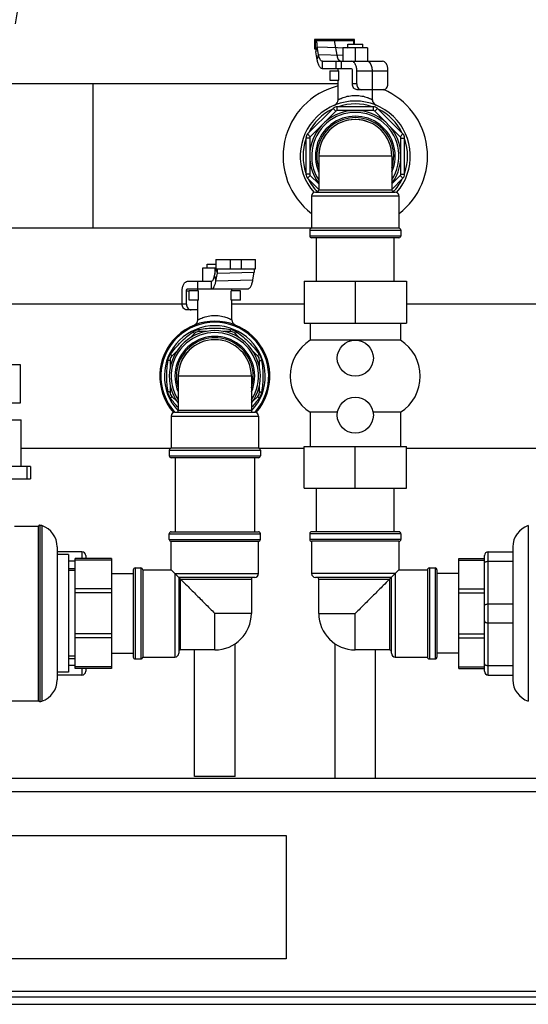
# Model space of a CAD drawing. Header units: millimetres. Extents: x 0 to 4000, y 0 to 3000.
# Tile 112 of 170: x 1571 to 1839, y 1413 to 1932. Entities that reach past the tile are written whole.
import ezdxf

# ---------------------------------------------------------------- set-up
doc = ezdxf.new("R2010")
doc.units = ezdxf.units.MM
doc.header["$LTSCALE"] = 219.99956
doc.layers.get('0').update_dxf_attribs({"linetype": 'CONTINUOUS'})
for name, color, linetype in [('ASSI', 7, 'CONTINUOUS'), ('CURVE', 7, 'CONTINUOUS'), ('SUPERFICI', 7, 'CONTINUOUS')]:
    doc.layers.add(name, color=color, linetype=linetype)

msp = doc.modelspace()

# ---------------------------------------------------------------- linework, layer by layer
at = {"color": 7, "linetype": 'CONTINUOUS'}
for p, q in [((1747.2, 1921.68), (1726.2, 1921.68)), ((1726.2, 1921.68), (1726.2, 1916.68)), ((1726.7, 1921.18), (1746.7, 1921.18)), ((1726.7, 1917.18), (1726.7, 1921.18)), ((1747.2, 1919.18), (1747.2, 1921.68)), ((1726.2, 1916.68), (1726.95, 1916.68)), ((1726.9, 1915.06), (1727.63, 1917.77)), ((1727.64, 1910.96), (1726.9, 1915.06)), ((1728.38, 1913.68), (1727.63, 1917.77)), ((1754.2, 1917.18), (1741.2, 1917.18)), ((1741.2, 1917.18), (1741.2, 1910.18)), ((1743.7, 1919.18), (1751.7, 1919.18)), ((1743.7, 1917.18), (1743.7, 1919.18)), ((1747.7, 1917.18), (1747.7, 1910.18)), ((1751.7, 1917.18), (1751.7, 1919.18)), ((1754.2, 1917.18), (1754.2, 1910.18)), ((1734.2, 1905.18), (1739.06, 1905.18)), ((1734.2, 1905.18), (1734.2, 1900.18)), ((1738.7, 1905.18), (1738.7, 1906.18)), ((1739.06, 1900.18), (1739.06, 1905.18)), ((1746.2, 1898.18), (1746.2, 1905.18)), ((1748.48, 1898.18), (1748.48, 1905.18)), ((1764.92, 1898.18), (1764.92, 1905.18)), ((1734.2, 1900.18), (1739.06, 1900.18)), ((1738.7, 1889.85), (1738.7, 1900.18)), ((1738.7, 1898.23), (1527.2, 1898.23)), ((1762.46, 1895.18), (1748.67, 1895.18)), ((1756.7, 1889.85), (1756.7, 1895.18)), ((1736.05, 1885.3), (1722.58, 1871.83)), ((1757.23, 1886.18), (1738.17, 1886.18)), ((1772.82, 1871.83), (1759.35, 1885.3)), ((1721.7, 1869.71), (1721.7, 1850.65)), ((1773.7, 1850.65), (1773.7, 1869.71)), ((1722.58, 1848.53), (1728.45, 1842.66)), ((1766.95, 1842.66), (1772.82, 1848.53)), ((1726.7, 1841.18), (1768.7, 1841.18)), ((1724.39, 1822.13), (1543.45, 1822.13)), ((1770.7, 1822.18), (1724.7, 1822.18)), ((1770.7, 1817.18), (1724.7, 1817.18)), ((1727.2, 1794.18), (1727.2, 1817.18)), ((1768.2, 1794.18), (1768.2, 1817.18)), ((1674.2, 1801.18), (1667.2, 1801.18)), ((1667.2, 1801.18), (1667.2, 1794.18)), ((1669.7, 1803.18), (1674.2, 1803.18)), ((1669.7, 1801.18), (1669.7, 1803.18)), ((1673.55, 1797.12), (1674.2, 1800.71)), ((1673.7, 1801.18), (1673.7, 1797.96)), ((1674.2, 1805.68), (1695.2, 1805.68)), ((1674.2, 1805.68), (1674.2, 1800.68)), ((1674.2, 1800.68), (1695.2, 1800.68)), ((1675.03, 1798.5), (1674.44, 1800.68)), ((1695.2, 1800.68), (1695.2, 1805.68)), ((1674.28, 1794.4), (1675.03, 1798.5)), ((1693.76, 1794.96), (1694.51, 1799.06)), ((1664.7, 1789.18), (1664.7, 1790.18)), ((1682.7, 1789.18), (1682.7, 1790.18)), ((1720.7, 1794.18), (1774.7, 1794.18)), ((1720.7, 1794.18), (1720.7, 1772.18)), ((1747.7, 1794.18), (1747.7, 1772.18)), ((1774.7, 1794.18), (1774.7, 1772.18)), ((1656.48, 1782.18), (1656.48, 1789.18)), ((1658.76, 1782.18), (1658.76, 1789.18)), ((1665.06, 1789.18), (1660.2, 1789.18)), ((1660.2, 1784.18), (1660.2, 1789.18)), ((1665.06, 1784.18), (1665.06, 1789.18)), ((1687.2, 1789.18), (1682.35, 1789.18)), ((1682.35, 1784.18), (1682.35, 1789.18)), ((1687.2, 1784.18), (1687.2, 1789.18)), ((1656.48, 1782.23), (1529.37, 1782.23)), ((1665.06, 1784.18), (1660.2, 1784.18)), ((1664.7, 1773.85), (1664.7, 1784.18)), ((1687.2, 1784.18), (1682.35, 1784.18)), ((1682.7, 1773.85), (1682.7, 1784.18)), ((1720.7, 1782.23), (1682.7, 1782.23)), ((1886.5, 1782.23), (1774.7, 1782.23)), ((1664.7, 1779.18), (1658.95, 1779.18)), ((1720.7, 1772.18), (1774.7, 1772.18)), ((1723.9, 1772.18), (1723.9, 1763.18)), ((1771.5, 1772.18), (1771.5, 1763.18)), ((1663.09, 1766.8), (1660.48, 1764.19)), ((1668.96, 1767.68), (1665.21, 1767.68)), ((1682.19, 1767.68), (1678.45, 1767.68)), ((1686.92, 1764.19), (1684.31, 1766.8)), ((1771.5, 1763.18), (1723.9, 1763.18)), ((1653.88, 1757.6), (1651.08, 1754.79)), ((1696.32, 1754.79), (1693.52, 1757.59)), ((1571.35, 1750.18), (1545.98, 1750.18)), ((1571.35, 1730.18), (1571.35, 1750.18)), ((1650.2, 1752.67), (1650.2, 1748.82)), ((1697.2, 1748.81), (1697.2, 1752.67)), ((1650.2, 1739.55), (1650.2, 1735.69)), ((1697.2, 1735.69), (1697.2, 1739.54)), ((1651.08, 1733.57), (1653.88, 1730.77)), ((1693.52, 1730.77), (1696.32, 1733.57)), ((1545.98, 1730.18), (1571.35, 1730.18)), ((1652.7, 1725.18), (1694.7, 1725.18)), ((1738.32, 1725.18), (1723.9, 1725.18)), ((1723.9, 1725.18), (1723.9, 1707.18)), ((1771.5, 1725.18), (1757.08, 1725.18)), ((1771.5, 1725.18), (1771.5, 1707.18)), ((1285.75, 1721.18), (1571.69, 1721.18)), ((1571.69, 1696.68), (1571.69, 1721.18)), ((1720.7, 1707.18), (1774.7, 1707.18)), ((1720.7, 1685.18), (1720.7, 1707.18)), ((1747.7, 1685.18), (1747.7, 1707.18)), ((1774.7, 1685.18), (1774.7, 1707.18)), ((1650.39, 1706.13), (1571.69, 1706.13)), ((1696.7, 1706.18), (1650.7, 1706.18)), ((1720.7, 1706.13), (1697.01, 1706.13)), ((1849.71, 1706.13), (1774.7, 1706.13)), ((1696.7, 1701.18), (1650.7, 1701.18)), ((1652.75, 1701.18), (1652.75, 1662.18)), ((1694.66, 1701.18), (1694.66, 1662.18)), ((1576.63, 1696.68), (1244.78, 1696.68)), ((1574.66, 1696.68), (1574.66, 1690.18)), ((1576.63, 1696.68), (1576.63, 1690.18)), ((1244.78, 1690.18), (1576.63, 1690.18)), ((1720.7, 1685.18), (1774.7, 1685.18)), ((1727.2, 1662.18), (1727.2, 1685.18)), ((1768.2, 1662.18), (1768.2, 1685.18)), ((1581.6, 1665.65), (1581.6, 1572.72)), ((1568.15, 1665.18), (1580.65, 1665.18)), ((1580.65, 1665.18), (1580.65, 1573.18)), ((1580.7, 1664.85), (1580.7, 1573.51)), ((1649.7, 1658.18), (1649.7, 1661.18)), ((1650.7, 1662.18), (1696.7, 1662.18)), ((1697.7, 1658.18), (1697.7, 1661.18)), ((1723.7, 1661.18), (1723.7, 1658.18)), ((1770.7, 1662.18), (1724.7, 1662.18)), ((1771.7, 1661.18), (1771.7, 1658.18)), ((1650.7, 1657.18), (1696.7, 1657.18)), ((1650.7, 1642.18), (1650.7, 1657.18)), ((1696.7, 1640.18), (1696.7, 1657.18)), ((1770.7, 1657.18), (1724.7, 1657.18)), ((1724.7, 1657.18), (1724.7, 1640.18)), ((1770.7, 1657.18), (1770.7, 1642.18)), ((1590.7, 1654.18), (1590.7, 1584.18)), ((1603.7, 1651.68), (1590.7, 1651.68)), ((1596.7, 1650.18), (1590.7, 1650.18)), ((1596.7, 1650.18), (1596.7, 1588.18)), ((1817.7, 1651.68), (1830.7, 1651.68)), ((1830.7, 1654.18), (1830.7, 1584.18)), ((1619.2, 1648.18), (1600.2, 1648.18)), ((1600.2, 1590.18), (1600.2, 1648.18)), ((1605.7, 1649.68), (1605.7, 1648.18)), ((1619.2, 1648.18), (1619.2, 1590.18)), ((1802.2, 1648.18), (1815.7, 1648.18)), ((1802.2, 1590.18), (1802.2, 1648.18)), ((1815.7, 1588.68), (1815.7, 1649.68)), ((1596.7, 1642.93), (1600.2, 1642.93)), ((1619.2, 1640.18), (1630.7, 1640.18)), ((1630.7, 1642.18), (1630.7, 1596.18)), ((1631.7, 1643.18), (1634.7, 1643.18)), ((1635.7, 1642.18), (1650.7, 1642.18)), ((1635.7, 1642.18), (1635.7, 1596.18)), ((1654.7, 1638.18), (1650.7, 1642.18)), ((1765.7, 1637.18), (1770.7, 1642.18)), ((1770.7, 1642.18), (1785.7, 1642.18)), ((1785.7, 1642.18), (1785.7, 1596.18)), ((1786.7, 1643.18), (1789.7, 1643.18)), ((1790.7, 1642.18), (1790.7, 1596.18)), ((1802.2, 1640.18), (1790.7, 1640.18)), ((1694.7, 1638.18), (1654.7, 1638.18)), ((1655.7, 1637.18), (1654.7, 1638.18)), ((1654.7, 1638.18), (1654.7, 1598.18)), ((1766.7, 1638.18), (1726.7, 1638.18)), ((1766.7, 1598.18), (1766.7, 1638.18)), ((1619.2, 1598.18), (1630.7, 1598.18)), ((1663.05, 1533.18), (1663.05, 1599.93)), ((1684.35, 1533.18), (1684.35, 1603.2)), ((1737.05, 1532.18), (1737.05, 1603.2)), ((1758.35, 1532.18), (1758.35, 1599.93)), ((1802.2, 1598.18), (1790.7, 1598.18)), ((1596.7, 1595.43), (1600.2, 1595.43)), ((1631.7, 1595.18), (1634.7, 1595.18)), ((1635.7, 1596.18), (1652.7, 1596.18)), ((1768.7, 1596.18), (1785.7, 1596.18)), ((1786.7, 1595.18), (1789.7, 1595.18)), ((1596.7, 1588.18), (1590.7, 1588.18)), ((1619.2, 1590.18), (1600.2, 1590.18)), ((1605.7, 1590.18), (1605.7, 1588.68)), ((1802.2, 1590.18), (1815.7, 1590.18)), ((1603.7, 1586.68), (1590.7, 1586.68)), ((1817.7, 1586.68), (1830.7, 1586.68)), ((1566.54, 1573.18), (1580.65, 1573.18)), ((2306.31, 1532.18), (516.31, 1532.18)), ((1684.35, 1533.18), (1663.05, 1533.18)), ((1506.31, 1502.18), (1711.31, 1502.18)), ((1711.31, 1502.18), (1711.31, 1437.18)), ((1711.31, 1437.18), (1506.31, 1437.18)), ((516.31, 1417.18), (2306.31, 1417.18)), ((516.31, 1413.18), (2306.31, 1413.18))]:
    msp.add_line(p, q, dxfattribs=at)
at = {"color": 9, "linetype": 'CONTINUOUS'}
for p, q in [((1727.63, 1917.77), (1743.71, 1917.31)), ((1609.7, 1822.13), (1609.7, 1898.23)), ((1748.48, 1898.18), (1746.2, 1898.18)), ((1737.47, 1883.89), (1723.99, 1870.41)), ((1737.47, 1883.89), (1736.05, 1885.3)), ((1738.17, 1884.18), (1738.17, 1886.18)), ((1757.23, 1884.18), (1738.17, 1884.18)), ((1757.23, 1884.18), (1757.23, 1886.18)), ((1757.94, 1883.89), (1759.35, 1885.3)), ((1771.41, 1870.41), (1757.94, 1883.89)), ((1723.7, 1869.71), (1721.7, 1869.71)), ((1723.99, 1870.41), (1722.58, 1871.83)), ((1723.7, 1869.71), (1723.7, 1850.65)), ((1771.41, 1870.41), (1772.82, 1871.83)), ((1771.7, 1869.71), (1773.7, 1869.71)), ((1771.7, 1850.65), (1771.7, 1869.71)), ((1723.7, 1850.65), (1721.7, 1850.65)), ((1723.99, 1849.95), (1722.58, 1848.53)), ((1723.99, 1849.95), (1728.45, 1845.49)), ((1766.95, 1845.49), (1771.41, 1849.95)), ((1771.41, 1849.95), (1772.82, 1848.53)), ((1771.7, 1850.65), (1773.7, 1850.65)), ((1766.95, 1842.18), (1728.45, 1842.18)), ((1724.7, 1839.18), (1770.7, 1839.18)), ((1723.7, 1821.18), (1771.7, 1821.18)), ((1723.7, 1818.18), (1771.7, 1818.18)), ((1681.7, 1805.68), (1681.7, 1800.68)), ((1687.7, 1800.68), (1687.7, 1805.68)), ((1675.03, 1798.5), (1694.51, 1799.06)), ((1658.76, 1782.18), (1656.48, 1782.18)), ((1650.7, 1723.18), (1696.7, 1723.18)), ((1692.95, 1726.18), (1654.45, 1726.18)), ((1649.7, 1705.18), (1697.7, 1705.18)), ((1649.7, 1702.18), (1697.7, 1702.18)), ((1582.58, 1665.43), (1582.58, 1572.93)), ((1649.7, 1661.18), (1697.7, 1661.18)), ((1771.7, 1661.18), (1723.7, 1661.18)), ((1838.82, 1665.43), (1838.82, 1572.93)), ((1649.7, 1658.18), (1697.7, 1658.18)), ((1771.7, 1658.18), (1723.7, 1658.18)), ((1603.7, 1651.68), (1603.7, 1648.18)), ((1817.7, 1586.68), (1817.7, 1651.68)), ((1600.2, 1646.68), (1596.7, 1646.68)), ((1619.2, 1647.3), (1600.2, 1647.3)), ((1802.2, 1647.3), (1815.7, 1647.3)), ((1817.7, 1646.68), (1830.7, 1646.68)), ((1631.7, 1643.18), (1631.7, 1595.18)), ((1634.7, 1643.18), (1634.7, 1595.18)), ((1652.7, 1640.18), (1696.7, 1640.18)), ((1652.7, 1640.18), (1652.7, 1596.18)), ((1768.7, 1640.18), (1724.7, 1640.18)), ((1768.7, 1640.18), (1768.7, 1596.18)), ((1786.7, 1643.18), (1786.7, 1595.18)), ((1789.7, 1643.18), (1789.7, 1595.18)), ((1655.7, 1637.18), (1692.95, 1637.18)), ((1655.7, 1599.93), (1655.7, 1637.18)), ((1728.45, 1637.18), (1765.7, 1637.18)), ((1765.7, 1637.18), (1765.7, 1599.93)), ((1619.2, 1632.07), (1600.2, 1632.07)), ((1619.2, 1629.95), (1600.2, 1629.95)), ((1802.2, 1632.07), (1815.7, 1632.07)), ((1802.2, 1629.95), (1815.7, 1629.95)), ((1817.7, 1624.18), (1830.7, 1624.18)), ((1817.7, 1614.18), (1830.7, 1614.18)), ((1619.2, 1608.41), (1600.2, 1608.41)), ((1619.2, 1606.29), (1600.2, 1606.29)), ((1802.2, 1608.41), (1815.7, 1608.41)), ((1802.2, 1606.29), (1815.7, 1606.29)), ((1600.2, 1591.68), (1596.7, 1591.68)), ((1619.2, 1591.06), (1600.2, 1591.06)), ((1603.7, 1590.18), (1603.7, 1586.68)), ((1802.2, 1591.06), (1815.7, 1591.06)), ((1817.7, 1591.68), (1830.7, 1591.68)), ((2306.31, 1525.18), (516.31, 1525.18)), ((1417.53, 1420.18), (2230.08, 1420.18))]:
    msp.add_line(p, q, dxfattribs=at)
at = {"color": 2, "linetype": 'CONTINUOUS'}
for p, q in [((1600.2, 1641.78), (1596.7, 1641.78)), ((1600.2, 1596.58), (1596.7, 1596.58))]:
    msp.add_line(p, q, dxfattribs=at)
at = {"color": 7, "linetype": 'CONTINUOUS'}
for centre in [(1747.7, 1753.68), (1747.7, 1723.68)]:
    msp.add_circle(centre, 9.5, dxfattribs=at)
for centre, radius, start, end in [((1747.7, 1860.18), 38.05, 103.6866, 232.7381), ((1747.7, 1860.18), 38.05, 307.2619, 67.1406), ((1747.7, 1860.18), 29, 318.5726, 221.4274), ((1735.7, 1889.85), 3, 292.025, 360), ((1759.7, 1889.85), 3, 180, 247.975), ((1747.7, 1860.18), 24, 323.5173, 216.4849), ((1738.17, 1883.18), 3, 90, 135), ((1757.23, 1883.18), 3, 45, 90), ((1747.7, 1860.18), 23, 326.979, 213.0211), ((1747.7, 1860.18), 19.25, 68.5821, 179.998), ((1724.7, 1869.71), 3, 135, 180), ((1770.7, 1869.71), 3, 0, 45), ((1724.7, 1850.65), 3, 180, 225), ((1770.7, 1850.65), 3, 315, 360), ((1727.45, 1842.18), 1, 270, 360), ((1767.95, 1842.18), 1, 180, 270), ((1726.7, 1839.18), 2, 90, 180), ((1768.7, 1839.18), 2, 0, 90), ((1724.7, 1821.18), 1, 90, 180), ((1770.7, 1821.18), 1, 0, 90), ((1724.7, 1818.18), 1, 180, 270), ((1770.7, 1818.18), 1, 270, 360), ((1661.44, 1799.25), 13.45, 5.2998, 6.1366), ((1673.7, 1744.18), 29, 318.5726, 221.4274), ((1661.7, 1773.85), 3, 292.025, 360), ((1685.7, 1773.85), 3, 180, 247.975), ((1673.7, 1744.18), 24, 323.5173, 216.4849), ((1673.7, 1744.18), 23, 326.979, 213.0211), ((1665.21, 1764.68), 3, 90, 135), ((1682.19, 1764.68), 3, 45, 90), ((1673.7, 1744.18), 19.25, 90.0001, 179.2506), ((1673.7, 1744.18), 19.25, 78.0996, 81.0749), ((1735.95, 1744.18), 22.5, 122.3784, 237.6216), ((1759.45, 1744.18), 22.5, 302.3784, 57.6216), ((1653.2, 1752.67), 3, 135, 180), ((1694.2, 1752.67), 3, 0, 45), ((1673.7, 1744.18), 19.25, 0.002, 0.7495), ((1653.2, 1735.69), 3, 180, 225), ((1694.2, 1735.69), 3, 315, 360), ((1652.7, 1723.18), 2, 90, 180), ((1653.45, 1726.18), 1, 270, 360), ((1693.95, 1726.18), 1, 180, 270), ((1694.7, 1723.18), 2, 0, 90), ((1650.7, 1705.18), 1, 90, 180), ((1650.7, 1702.18), 1, 180, 270), ((1696.7, 1705.18), 1, 0, 90), ((1696.7, 1702.18), 1, 270, 360), ((1581.5, 1664.85), 0.8, 82.9945, 180), ((1581, 1660.68), 5, 71.6337, 83.1994), ((1578.85, 1654.18), 11.85, 0, 71.6753), ((1650.7, 1661.18), 1, 90, 180), ((1696.7, 1661.18), 1, 0, 90), ((1724.7, 1661.18), 1, 90, 180), ((1770.7, 1661.18), 1, 0, 90), ((1842.55, 1654.18), 11.85, 108.3247, 180), ((1650.7, 1658.18), 1, 180, 270), ((1696.7, 1658.18), 1, 270, 360), ((1724.7, 1658.18), 1, 180, 270), ((1770.7, 1658.18), 1, 270, 360), ((1603.7, 1649.68), 2, 0, 90), ((1817.7, 1649.68), 2, 90, 180), ((1631.7, 1642.18), 1, 90, 180), ((1634.7, 1642.18), 1, 0, 90), ((1694.7, 1640.18), 2, 270, 360), ((1726.7, 1640.18), 2, 180, 270), ((1786.7, 1642.18), 1, 90, 180), ((1789.7, 1642.18), 1, 0, 90), ((1693.95, 1637.18), 1, 90, 180), ((1727.45, 1637.18), 1, 0, 90), ((1652.7, 1598.18), 2, 270, 360), ((1655.7, 1598.93), 1, 90, 180), ((1765.7, 1598.93), 1, 0, 90), ((1768.7, 1598.18), 2, 180, 270), ((1631.7, 1596.18), 1, 180, 270), ((1634.7, 1596.18), 1, 270, 360), ((1786.7, 1596.18), 1, 180, 270), ((1789.7, 1596.18), 1, 270, 360), ((1603.7, 1588.68), 2, 270, 360), ((1817.7, 1588.68), 2, 180, 270), ((1578.85, 1584.18), 11.85, 288.3247, 360), ((1842.55, 1584.18), 11.85, 180, 251.6753), ((1581.5, 1573.51), 0.8, 180, 277.0055), ((1581, 1577.68), 5, 276.8006, 288.3663)]:
    msp.add_arc(centre, radius, start, end, dxfattribs=at)
at = {"color": 9, "linetype": 'CONTINUOUS'}
for centre, radius, start, end in [((1747.7, 1860.18), 27.52, 116.0696, 153.9304), ((1738.17, 1883.18), 1, 90, 135), ((1747.7, 1860.18), 27.52, 71.0696, 108.9304), ((1757.23, 1883.18), 1, 45, 90), ((1747.7, 1860.18), 27.52, 26.0696, 63.9304), ((1747.7, 1860.18), 21, 336.8533, 203.1467), ((1747.7, 1860.18), 20.25, 342.1784, 197.8217), ((1747.7, 1860.18), 27.52, 161.0696, 198.9304), ((1724.7, 1869.71), 1, 135, 180), ((1770.7, 1869.71), 1, 0, 45), ((1747.7, 1860.18), 27.52, 341.0696, 18.9304), ((1747.7, 1860.18), 27.52, 206.0696, 223.5619), ((1724.7, 1850.65), 1, 180, 225), ((1747.7, 1860.18), 27.52, 316.4381, 333.9304), ((1770.7, 1850.65), 1, 315, 360), ((1673.7, 1744.18), 28.41, 317.8607, 222.1394), ((1673.7, 1744.18), 26.59, 316.6184, 223.3436), ((1673.7, 1744.18), 21, 336.8533, 203.1467), ((1673.7, 1744.18), 20.25, 342.1784, 197.8217)]:
    msp.add_arc(centre, radius, start, end, dxfattribs=at)
at = {"color": 7, "linetype": 'CONTINUOUS'}
for points, knots in [([(1548.48, 1927.76), (1551.01, 1950.39), (1560.47, 2041.14), (1567.34, 2132.15), (1571.14, 2200.51)], [0, 0, 0, 0, 0.249593, 1, 1, 1, 1]), ([(1593.62, 2112.18), (1591.8, 2095.94), (1584.59, 2035.03), (1575.81, 1974.3), (1568.52, 1929.9)], [0, 0, 0, 0, 0.266403, 1, 1, 1, 1]), ([(1727.63, 1917.77), (1727.64, 1918.34), (1727.62, 1919.27), (1727.39, 1920.39), (1727.1, 1920.99), (1726.81, 1921.18), (1726.7, 1921.18)], [0, 0, 0, 0, 0.461031, 0.749529, 0.913286, 1, 1, 1, 1]), ([(1747.02, 1919.19), (1747, 1919.45), (1746.96, 1919.92), (1746.89, 1920.47), (1746.83, 1920.82), (1746.79, 1921.01), (1746.76, 1921.11), (1746.72, 1921.18), (1746.7, 1921.18)], [0, 0, 0, 0, 0.386118, 0.699832, 0.820503, 0.912365, 0.972333, 1, 1, 1, 1]), ([(1726.7, 1917.18), (1726.75, 1917.18), (1726.9, 1917.03), (1726.93, 1916.84), (1726.95, 1916.7)], [0, 0, 0, 0, 0.243122, 1, 1, 1, 1]), ([(1726.95, 1916.7), (1726.98, 1916.49), (1726.99, 1915.94), (1726.94, 1915.39), (1726.9, 1915.06)], [0, 0, 0, 0, 0.381876, 1, 1, 1, 1]), ([(1748.67, 1895.18), (1748.35, 1895.18), (1747.67, 1895.35), (1746.56, 1896.28), (1746.2, 1897.43), (1746.2, 1898.18)], [0, 0, 0, 0, 0.22888, 0.471875, 1, 1, 1, 1]), ([(1748.48, 1898.18), (1748.48, 1897.43), (1748.84, 1896.28), (1749.95, 1895.35), (1750.62, 1895.18), (1750.95, 1895.18)], [0, 0, 0, 0, 0.528125, 0.77112, 1, 1, 1, 1]), ([(1762.46, 1895.18), (1762.78, 1895.18), (1763.46, 1895.35), (1764.57, 1896.28), (1764.92, 1897.43), (1764.92, 1898.18)], [0, 0, 0, 0, 0.22888, 0.471875, 1, 1, 1, 1]), ([(1694.46, 1800.7), (1694.43, 1800.49), (1694.42, 1799.94), (1694.47, 1799.39), (1694.51, 1799.06)], [0, 0, 0, 0, 0.381876, 1, 1, 1, 1]), ([(1674.84, 1800.49), (1674.85, 1800.34), (1674.91, 1799.67), (1674.96, 1799.01), (1675.03, 1798.5)], [0, 0, 0, 0, 0.231434, 1, 1, 1, 1]), ([(1658.95, 1779.18), (1658.62, 1779.18), (1657.95, 1779.35), (1656.84, 1780.28), (1656.48, 1781.43), (1656.48, 1782.18)], [0, 0, 0, 0, 0.22888, 0.471875, 1, 1, 1, 1]), ([(1658.76, 1782.18), (1658.76, 1781.43), (1659.11, 1780.28), (1660.22, 1779.35), (1660.9, 1779.18), (1661.22, 1779.18)], [0, 0, 0, 0, 0.528125, 0.77112, 1, 1, 1, 1]), ([(1655.7, 1637.18), (1656.81, 1636.06), (1659.42, 1633.47), (1663.68, 1629.2), (1668.57, 1624.32), (1671.96, 1620.91), (1673.7, 1619.18)], [0, 0, 0, 0, 0.185629, 0.433394, 0.710708, 1, 1, 1, 1]), ([(1765.7, 1637.18), (1764.58, 1636.07), (1761.99, 1633.46), (1757.72, 1629.2), (1752.84, 1624.31), (1749.43, 1620.92), (1747.7, 1619.18)], [0, 0, 0, 0, 0.185629, 0.433394, 0.710708, 1, 1, 1, 1])]:
    msp.add_open_spline(points, degree=3, knots=knots, dxfattribs=at)
at = {"color": 9, "linetype": 'CONTINUOUS'}
for points, knots in [([(1738.7, 1889.85), (1738.71, 1889.86), (1738.78, 1889.88), (1738.9, 1889.96), (1739.13, 1890.07), (1739.42, 1890.22), (1739.8, 1890.4), (1740.44, 1890.69), (1741.4, 1891.07), (1742.73, 1891.51), (1744.84, 1892.01), (1746.54, 1892.18), (1747.7, 1892.18)], [0, 0, 0, 0, 0.005404, 0.021502, 0.047821, 0.083748, 0.128508, 0.181317, 0.30806, 0.458487, 0.627676, 1, 1, 1, 1]), ([(1747.7, 1892.18), (1748.3, 1892.18), (1749.46, 1892.12), (1751.14, 1891.87), (1752.67, 1891.51), (1753.82, 1891.13), (1754.63, 1890.82), (1755.15, 1890.6), (1755.6, 1890.4), (1755.98, 1890.21), (1756.27, 1890.08), (1756.52, 1889.94), (1756.59, 1889.92), (1756.71, 1889.83), (1756.7, 1889.85)], [0, 0, 0, 0, 0.189945, 0.372591, 0.541704, 0.692064, 0.758696, 0.818764, 0.87155, 0.916289, 0.9522, 0.978508, 0.994599, 1, 1, 1, 1]), ([(1664.7, 1773.85), (1664.71, 1773.86), (1664.78, 1773.88), (1664.9, 1773.96), (1665.13, 1774.07), (1665.42, 1774.22), (1665.8, 1774.4), (1666.44, 1774.69), (1667.4, 1775.07), (1668.73, 1775.51), (1670.84, 1776.01), (1672.54, 1776.18), (1673.7, 1776.18)], [0, 0, 0, 0, 0.005404, 0.021502, 0.047821, 0.083748, 0.128508, 0.181317, 0.30806, 0.458487, 0.627676, 1, 1, 1, 1]), ([(1673.7, 1776.18), (1674.3, 1776.18), (1675.46, 1776.12), (1677.14, 1775.87), (1678.67, 1775.51), (1679.82, 1775.13), (1680.63, 1774.82), (1681.15, 1774.6), (1681.6, 1774.4), (1681.98, 1774.22), (1682.28, 1774.07), (1682.47, 1773.97), (1682.6, 1773.9), (1682.64, 1773.88), (1682.71, 1773.83), (1682.7, 1773.85)], [0, 0, 0, 0, 0.189945, 0.372591, 0.541704, 0.692064, 0.758696, 0.818764, 0.871549, 0.916289, 0.9522, 0.978508, 0.987864, 0.994599, 1, 1, 1, 1]), ([(1665.48, 1768.87), (1668.2, 1769.29), (1673.7, 1769.75), (1679.21, 1769.29), (1681.92, 1768.87)], [0, 0, 0, 0, 0.499993, 1, 1, 1, 1]), ([(1650.43, 1755.83), (1652.06, 1758.04), (1655.62, 1762.26), (1659.84, 1765.82), (1662.06, 1767.45)], [0, 0, 0, 0, 0.5, 1, 1, 1, 1]), ([(1663.09, 1766.8), (1663.06, 1766.77), (1662.91, 1766.81), (1662.71, 1766.93), (1662.4, 1767.16), (1662.18, 1767.35), (1662.06, 1767.45)], [0, 0, 0, 0, 0.094553, 0.2979, 0.6072, 1, 1, 1, 1]), ([(1665.21, 1767.68), (1665.25, 1767.68), (1665.33, 1767.81), (1665.38, 1768.04), (1665.45, 1768.42), (1665.47, 1768.71), (1665.48, 1768.87)], [0, 0, 0, 0, 0.094554, 0.297901, 0.607201, 1, 1, 1, 1]), ([(1682.19, 1767.68), (1682.15, 1767.68), (1682.08, 1767.81), (1682.02, 1768.04), (1681.96, 1768.42), (1681.93, 1768.71), (1681.92, 1768.87)], [0, 0, 0, 0, 0.094553, 0.297899, 0.6072, 1, 1, 1, 1]), ([(1684.31, 1766.8), (1684.34, 1766.77), (1684.49, 1766.81), (1684.69, 1766.93), (1685, 1767.16), (1685.22, 1767.35), (1685.35, 1767.45)], [0, 0, 0, 0, 0.094555, 0.297902, 0.607203, 1, 1, 1, 1]), ([(1685.35, 1767.45), (1687.56, 1765.82), (1691.78, 1762.26), (1695.35, 1758.04), (1696.97, 1755.83)], [0, 0, 0, 0, 0.500001, 1, 1, 1, 1]), ([(1651.08, 1754.79), (1651.11, 1754.82), (1651.07, 1754.97), (1650.95, 1755.17), (1650.72, 1755.48), (1650.54, 1755.7), (1650.43, 1755.83)], [0, 0, 0, 0, 0.094555, 0.297902, 0.607203, 1, 1, 1, 1]), ([(1696.32, 1754.79), (1696.3, 1754.82), (1696.33, 1754.97), (1696.46, 1755.17), (1696.68, 1755.48), (1696.87, 1755.7), (1696.97, 1755.83)], [0, 0, 0, 0, 0.094553, 0.297899, 0.6072, 1, 1, 1, 1]), ([(1649.01, 1735.96), (1648.6, 1738.68), (1648.14, 1744.18), (1648.6, 1749.68), (1649.01, 1752.4)], [0, 0, 0, 0, 0.500008, 1, 1, 1, 1]), ([(1650.2, 1752.67), (1650.2, 1752.63), (1650.07, 1752.55), (1649.84, 1752.5), (1649.46, 1752.44), (1649.17, 1752.41), (1649.01, 1752.4)], [0, 0, 0, 0, 0.094553, 0.2979, 0.6072, 1, 1, 1, 1]), ([(1697.2, 1752.67), (1697.2, 1752.63), (1697.34, 1752.55), (1697.56, 1752.5), (1697.94, 1752.44), (1698.23, 1752.41), (1698.39, 1752.4)], [0, 0, 0, 0, 0.094554, 0.297901, 0.607202, 1, 1, 1, 1]), ([(1698.39, 1752.4), (1698.81, 1749.68), (1699.27, 1744.18), (1698.81, 1738.68), (1698.39, 1735.96)], [0, 0, 0, 0, 0.499997, 1, 1, 1, 1]), ([(1650.2, 1735.69), (1650.2, 1735.73), (1650.07, 1735.81), (1649.84, 1735.86), (1649.46, 1735.92), (1649.17, 1735.95), (1649.01, 1735.96)], [0, 0, 0, 0, 0.094555, 0.297903, 0.607203, 1, 1, 1, 1]), ([(1651.08, 1733.57), (1651.11, 1733.54), (1651.07, 1733.39), (1650.95, 1733.19), (1650.72, 1732.88), (1650.54, 1732.66), (1650.43, 1732.53)], [0, 0, 0, 0, 0.094553, 0.297899, 0.6072, 1, 1, 1, 1]), ([(1696.32, 1733.57), (1696.3, 1733.54), (1696.33, 1733.39), (1696.46, 1733.19), (1696.68, 1732.88), (1696.87, 1732.66), (1696.97, 1732.53)], [0, 0, 0, 0, 0.094554, 0.297902, 0.607202, 1, 1, 1, 1]), ([(1697.2, 1735.69), (1697.2, 1735.73), (1697.34, 1735.81), (1697.56, 1735.86), (1697.94, 1735.92), (1698.23, 1735.95), (1698.39, 1735.96)], [0, 0, 0, 0, 0.094553, 0.297899, 0.6072, 1, 1, 1, 1]), ([(1815.7, 1645.68), (1815.7, 1645.99), (1816.22, 1646.42), (1816.95, 1646.63), (1817.45, 1646.68), (1817.7, 1646.68)], [0, 0, 0, 0, 0.387198, 0.675646, 1, 1, 1, 1]), ([(1815.7, 1623.18), (1815.7, 1623.49), (1816.22, 1623.92), (1816.95, 1624.13), (1817.45, 1624.18), (1817.7, 1624.18)], [0, 0, 0, 0, 0.387198, 0.675646, 1, 1, 1, 1]), ([(1815.7, 1615.18), (1815.7, 1614.87), (1816.22, 1614.44), (1816.95, 1614.23), (1817.45, 1614.18), (1817.7, 1614.18)], [0, 0, 0, 0, 0.387198, 0.675646, 1, 1, 1, 1]), ([(1815.7, 1592.68), (1815.7, 1592.37), (1816.22, 1591.94), (1816.95, 1591.73), (1817.45, 1591.68), (1817.7, 1591.68)], [0, 0, 0, 0, 0.387198, 0.675646, 1, 1, 1, 1])]:
    msp.add_open_spline(points, degree=3, knots=knots, dxfattribs=at)
for points in [[(1662.06, 1767.45), (1662.56, 1767.82), (1663.11, 1768.13), (1663.68, 1768.37)], [(1663.68, 1768.37), (1664.26, 1768.61), (1664.86, 1768.78), (1665.48, 1768.87)], [(1681.92, 1768.87), (1683.14, 1768.69), (1684.35, 1768.19), (1685.35, 1767.45)], [(1649.01, 1752.4), (1649.1, 1753.02), (1649.28, 1753.62), (1649.51, 1754.2)], [(1649.51, 1754.2), (1649.75, 1754.77), (1650.06, 1755.32), (1650.43, 1755.83)], [(1696.97, 1755.83), (1697.71, 1754.83), (1698.21, 1753.62), (1698.39, 1752.4)], [(1650.43, 1732.53), (1649.7, 1733.53), (1649.2, 1734.74), (1649.01, 1735.96)], [(1698.39, 1735.96), (1698.21, 1734.74), (1697.71, 1733.53), (1696.97, 1732.53)], [(1654.44, 1727.66), (1653.01, 1729.2), (1651.68, 1730.84), (1650.43, 1732.53)], [(1696.97, 1732.53), (1695.73, 1730.84), (1694.39, 1729.2), (1692.96, 1727.66)]]:
    msp.add_open_spline(points, degree=3, dxfattribs=at)
at = {"layer": 'ASSI', "color": 9, "linetype": 'CONTINUOUS'}
for p, q in [((1766.95, 1860.18), (1728.45, 1860.18)), ((1692.95, 1744.18), (1654.45, 1744.18)), ((1692.95, 1619.18), (1673.7, 1619.18)), ((1673.7, 1599.93), (1673.7, 1619.18)), ((1728.45, 1619.18), (1747.7, 1619.18)), ((1747.7, 1599.93), (1747.7, 1619.18))]:
    msp.add_line(p, q, dxfattribs=at)
at = {"layer": 'ASSI', "color": 7, "linetype": 'CONTINUOUS'}
for p, q in [((1728.45, 1860.18), (1728.45, 1842.18)), ((1766.95, 1860.18), (1766.95, 1842.18)), ((1724.7, 1839.18), (1724.7, 1822.18)), ((1770.7, 1839.18), (1770.7, 1822.18)), ((1723.7, 1821.18), (1723.7, 1818.18)), ((1771.7, 1821.18), (1771.7, 1818.18)), ((1654.45, 1744.18), (1654.45, 1726.18)), ((1692.95, 1744.18), (1692.95, 1726.18)), ((1650.7, 1723.18), (1650.7, 1706.18)), ((1696.7, 1723.18), (1696.7, 1706.18)), ((1649.7, 1705.18), (1649.7, 1702.18)), ((1697.7, 1705.18), (1697.7, 1702.18)), ((1692.95, 1637.18), (1692.95, 1619.18)), ((1728.45, 1619.18), (1728.45, 1637.18)), ((1673.7, 1599.93), (1655.7, 1599.93)), ((1765.7, 1599.93), (1747.7, 1599.93))]:
    msp.add_line(p, q, dxfattribs=at)
for centre, start, end in [((1747.7, 1860.18), 0, 180), ((1673.7, 1744.18), 0, 180), ((1673.7, 1619.18), 270, 360), ((1747.7, 1619.18), 180, 270)]:
    msp.add_arc(centre, 19.25, start, end, dxfattribs=at)
at = {"layer": 'CURVE', "color": 40, "linetype": 'CONTINUOUS'}
for p, q in [((1738.12, 1913.4), (1736.7, 1921.18)), ((1756.7, 1895.18), (1756.7, 1905.18))]:
    msp.add_line(p, q, dxfattribs=at)
for points, knots in [([(1739.96, 1910.18), (1739.94, 1910.19), (1739.89, 1910.2), (1739.82, 1910.21), (1739.76, 1910.23), (1739.71, 1910.24), (1739.68, 1910.25), (1739.65, 1910.26), (1739.62, 1910.26), (1739.61, 1910.27), (1739.6, 1910.27), (1739.59, 1910.27), (1739.58, 1910.27), (1739.58, 1910.27), (1739.58, 1910.28), (1739.57, 1910.28), (1739.57, 1910.28), (1739.56, 1910.29), (1739.55, 1910.3), (1739.53, 1910.31), (1739.52, 1910.32), (1739.49, 1910.34), (1739.45, 1910.37), (1739.4, 1910.41), (1739.34, 1910.46), (1739.3, 1910.49), (1739.28, 1910.51), (1739.26, 1910.52), (1739.24, 1910.53), (1739.23, 1910.54), (1739.23, 1910.55), (1739.22, 1910.55), (1739.22, 1910.55), (1739.21, 1910.56), (1739.21, 1910.56), (1739.21, 1910.57), (1739.2, 1910.57), (1739.19, 1910.59), (1739.18, 1910.61), (1739.16, 1910.64), (1739.13, 1910.67), (1739.1, 1910.71), (1739.07, 1910.76), (1739.04, 1910.8), (1739.01, 1910.84), (1738.98, 1910.88), (1738.95, 1910.92), (1738.93, 1910.95), (1738.92, 1910.97), (1738.91, 1910.98), (1738.9, 1910.99), (1738.89, 1911), (1738.89, 1911.01), (1738.88, 1911.01), (1738.88, 1911.01), (1738.88, 1911.02), (1738.88, 1911.02), (1738.87, 1911.03), (1738.87, 1911.04), (1738.86, 1911.06), (1738.85, 1911.08), (1738.84, 1911.1), (1738.82, 1911.14), (1738.8, 1911.19), (1738.77, 1911.25), (1738.74, 1911.32), (1738.71, 1911.38), (1738.68, 1911.44), (1738.66, 1911.5), (1738.63, 1911.55), (1738.61, 1911.59), (1738.6, 1911.61), (1738.59, 1911.63), (1738.59, 1911.64), (1738.58, 1911.65), (1738.58, 1911.66), (1738.58, 1911.67), (1738.58, 1911.67), (1738.57, 1911.69), (1738.56, 1911.72), (1738.55, 1911.76), (1738.54, 1911.79), (1738.52, 1911.84), (1738.49, 1911.93), (1738.45, 1912.05), (1738.41, 1912.17), (1738.39, 1912.26), (1738.37, 1912.31), (1738.36, 1912.35), (1738.35, 1912.38), (1738.34, 1912.4), (1738.34, 1912.42), (1738.33, 1912.43), (1738.33, 1912.44), (1738.33, 1912.44), (1738.33, 1912.45), (1738.32, 1912.46), (1738.32, 1912.48), (1738.31, 1912.51), (1738.31, 1912.55), (1738.29, 1912.61), (1738.28, 1912.68), (1738.26, 1912.77), (1738.23, 1912.89), (1738.2, 1913.04), (1738.16, 1913.22), (1738.13, 1913.34), (1738.12, 1913.4)], [0, 0, 0, 0, 0.03125, 0.0625, 0.09375, 0.109375, 0.125, 0.140625, 0.148438, 0.15625, 0.160156, 0.164062, 0.166016, 0.166992, 0.167969, 0.169922, 0.171875, 0.175781, 0.179688, 0.1875, 0.195312, 0.203125, 0.21875, 0.25, 0.28125, 0.296875, 0.304688, 0.3125, 0.320312, 0.324219, 0.328125, 0.330078, 0.332031, 0.333008, 0.333984, 0.335938, 0.339844, 0.34375, 0.351562, 0.359375, 0.375, 0.390625, 0.40625, 0.421875, 0.4375, 0.453125, 0.46875, 0.476562, 0.484375, 0.488281, 0.492188, 0.496094, 0.498047, 0.499023, 0.5, 0.500977, 0.501953, 0.503906, 0.507812, 0.511719, 0.515625, 0.523438, 0.53125, 0.546875, 0.5625, 0.578125, 0.59375, 0.609375, 0.625, 0.640625, 0.648438, 0.65625, 0.660156, 0.664062, 0.666016, 0.666992, 0.667969, 0.669922, 0.671875, 0.679688, 0.6875, 0.695312, 0.703125, 0.71875, 0.75, 0.78125, 0.796875, 0.804688, 0.8125, 0.820312, 0.824219, 0.828125, 0.830078, 0.832031, 0.833008, 0.833984, 0.835938, 0.839844, 0.84375, 0.851562, 0.859375, 0.875, 0.890625, 0.90625, 0.9375, 0.96875, 1, 1, 1, 1]), ([(1756.64, 1906.18), (1756.63, 1906.24), (1756.61, 1906.38), (1756.57, 1906.58), (1756.54, 1906.75), (1756.51, 1906.88), (1756.5, 1906.98), (1756.48, 1907.07), (1756.47, 1907.14), (1756.46, 1907.18), (1756.45, 1907.21), (1756.45, 1907.23), (1756.45, 1907.25), (1756.45, 1907.25), (1756.44, 1907.26), (1756.44, 1907.27), (1756.43, 1907.29), (1756.43, 1907.31), (1756.42, 1907.34), (1756.4, 1907.37), (1756.39, 1907.42), (1756.37, 1907.48), (1756.33, 1907.59), (1756.28, 1907.74), (1756.23, 1907.89), (1756.19, 1908), (1756.17, 1908.06), (1756.16, 1908.1), (1756.14, 1908.14), (1756.13, 1908.17), (1756.13, 1908.19), (1756.12, 1908.2), (1756.12, 1908.21), (1756.11, 1908.22), (1756.11, 1908.23), (1756.11, 1908.24), (1756.1, 1908.26), (1756.08, 1908.28), (1756.06, 1908.31), (1756.04, 1908.37), (1756, 1908.43), (1755.96, 1908.51), (1755.91, 1908.58), (1755.87, 1908.66), (1755.83, 1908.74), (1755.79, 1908.8), (1755.77, 1908.86), (1755.74, 1908.89), (1755.72, 1908.93), (1755.71, 1908.96), (1755.69, 1908.99), (1755.68, 1909.01), (1755.67, 1909.03), (1755.67, 1909.04), (1755.66, 1909.04), (1755.66, 1909.05), (1755.66, 1909.05), (1755.65, 1909.06), (1755.64, 1909.07), (1755.63, 1909.08), (1755.62, 1909.09), (1755.6, 1909.11), (1755.58, 1909.14), (1755.56, 1909.16), (1755.53, 1909.19), (1755.5, 1909.23), (1755.46, 1909.28), (1755.4, 1909.34), (1755.35, 1909.39), (1755.3, 1909.45), (1755.25, 1909.51), (1755.21, 1909.56), (1755.18, 1909.59), (1755.16, 1909.61), (1755.15, 1909.62), (1755.14, 1909.64), (1755.13, 1909.65), (1755.12, 1909.66), (1755.12, 1909.66), (1755.12, 1909.66), (1755.12, 1909.66), (1755.11, 1909.67), (1755.11, 1909.67), (1755.1, 1909.68), (1755.08, 1909.68), (1755.06, 1909.7), (1755.04, 1909.71), (1755.01, 1909.73), (1754.97, 1909.75), (1754.91, 1909.8), (1754.83, 1909.84), (1754.75, 1909.89), (1754.69, 1909.93), (1754.65, 1909.96), (1754.61, 1909.98), (1754.58, 1910), (1754.55, 1910.02), (1754.54, 1910.03), (1754.52, 1910.04), (1754.51, 1910.04), (1754.51, 1910.05), (1754.5, 1910.05), (1754.5, 1910.05), (1754.5, 1910.05), (1754.5, 1910.05), (1754.49, 1910.05), (1754.48, 1910.05), (1754.46, 1910.06), (1754.45, 1910.06), (1754.43, 1910.07), (1754.39, 1910.07), (1754.34, 1910.08), (1754.28, 1910.09), (1754.22, 1910.11), (1754.16, 1910.12), (1754.08, 1910.14), (1753.98, 1910.16), (1753.9, 1910.17), (1753.86, 1910.18)], [0, 0, 0, 0, 0.03125, 0.0625, 0.09375, 0.109375, 0.125, 0.140625, 0.148438, 0.15625, 0.160156, 0.164062, 0.166016, 0.166992, 0.167969, 0.169922, 0.171875, 0.175781, 0.179688, 0.1875, 0.195312, 0.203125, 0.21875, 0.25, 0.28125, 0.296875, 0.304688, 0.3125, 0.320312, 0.324219, 0.328125, 0.330078, 0.332031, 0.333008, 0.333984, 0.335938, 0.339844, 0.34375, 0.351562, 0.359375, 0.375, 0.390625, 0.40625, 0.421875, 0.4375, 0.453125, 0.460938, 0.46875, 0.476562, 0.484375, 0.488281, 0.492188, 0.496094, 0.498047, 0.499023, 0.5, 0.500977, 0.501953, 0.503906, 0.507812, 0.511719, 0.515625, 0.523438, 0.53125, 0.539062, 0.546875, 0.5625, 0.578125, 0.59375, 0.609375, 0.625, 0.640625, 0.648438, 0.652344, 0.65625, 0.660156, 0.664062, 0.665039, 0.666016, 0.666504, 0.666992, 0.667969, 0.669922, 0.671875, 0.675781, 0.679688, 0.6875, 0.695312, 0.703125, 0.71875, 0.75, 0.765625, 0.78125, 0.796875, 0.804688, 0.8125, 0.820312, 0.824219, 0.828125, 0.830078, 0.832031, 0.833008, 0.833496, 0.833984, 0.834961, 0.835938, 0.839844, 0.84375, 0.847656, 0.851562, 0.859375, 0.875, 0.890625, 0.90625, 0.921875, 0.9375, 0.96875, 1, 1, 1, 1]), ([(1756.7, 1905.18), (1756.7, 1905.2), (1756.7, 1905.24), (1756.7, 1905.28), (1756.7, 1905.31), (1756.7, 1905.33), (1756.7, 1905.33), (1756.7, 1905.35), (1756.7, 1905.36), (1756.7, 1905.39), (1756.7, 1905.42), (1756.7, 1905.46), (1756.7, 1905.48), (1756.7, 1905.5), (1756.7, 1905.51), (1756.69, 1905.52), (1756.69, 1905.54), (1756.69, 1905.56), (1756.69, 1905.58), (1756.69, 1905.61), (1756.69, 1905.63), (1756.69, 1905.65), (1756.69, 1905.66), (1756.69, 1905.67), (1756.69, 1905.68), (1756.69, 1905.69), (1756.69, 1905.71), (1756.68, 1905.73), (1756.68, 1905.77), (1756.68, 1905.79), (1756.68, 1905.81), (1756.68, 1905.83), (1756.68, 1905.84), (1756.68, 1905.85), (1756.67, 1905.87), (1756.67, 1905.89), (1756.67, 1905.92), (1756.67, 1905.95), (1756.67, 1905.97), (1756.66, 1905.99), (1756.66, 1906), (1756.66, 1906.01), (1756.66, 1906.02), (1756.66, 1906.05), (1756.66, 1906.08), (1756.65, 1906.12), (1756.65, 1906.15), (1756.64, 1906.18)], [0, 0, 0, 0, 0.0625, 0.125, 0.140625, 0.15625, 0.164062, 0.171875, 0.1875, 0.21875, 0.25, 0.28125, 0.3125, 0.328125, 0.335938, 0.34375, 0.359375, 0.375, 0.40625, 0.4375, 0.46875, 0.484375, 0.492188, 0.5, 0.507812, 0.515625, 0.53125, 0.5625, 0.59375, 0.625, 0.640625, 0.65625, 0.664062, 0.671875, 0.6875, 0.71875, 0.75, 0.78125, 0.8125, 0.828125, 0.835938, 0.84375, 0.859375, 0.875, 0.90625, 0.9375, 1, 1, 1, 1])]:
    msp.add_open_spline(points, degree=3, knots=knots, dxfattribs=at)
at = {"layer": 'SUPERFICI', "color": 9, "linetype": 'CONTINUOUS'}
for p, q in [((1727.64, 1910.96), (1728.38, 1913.68)), ((1728.38, 1913.68), (1741.2, 1913.31)), ((1730.38, 1906.18), (1730.38, 1910.18)), ((1737.67, 1906.18), (1737.67, 1910.18)), ((1740.38, 1906.18), (1740.38, 1910.18)), ((1748.48, 1905.18), (1764.92, 1905.18)), ((1673.55, 1797.12), (1674.28, 1794.4)), ((1671.86, 1794.18), (1671.86, 1790.18)), ((1674.28, 1794.4), (1693.76, 1794.96)), ((1658.76, 1789.18), (1660.2, 1789.18))]:
    msp.add_line(p, q, dxfattribs=at)
at = {"layer": 'SUPERFICI', "color": 7, "linetype": 'CONTINUOUS'}
for p, q in [((1730.38, 1910.18), (1762.08, 1910.18)), ((1745.63, 1906.18), (1730.38, 1906.18)), ((1659.33, 1794.18), (1671.86, 1794.18)), ((1659.33, 1790.18), (1691.02, 1790.18)), ((1664.58, 1794.18), (1664.58, 1790.18))]:
    msp.add_line(p, q, dxfattribs=at)
for points, knots in [([(1730.38, 1906.18), (1730.08, 1906.18), (1729.59, 1906.39), (1729.11, 1906.9), (1728.58, 1907.7), (1728.05, 1909.07), (1727.77, 1910.28), (1727.64, 1910.96)], [0, 0, 0, 0, 0.155304, 0.250389, 0.36246, 0.643382, 1, 1, 1, 1]), ([(1730.38, 1910.18), (1730.16, 1910.18), (1729.65, 1910.4), (1729.12, 1911.17), (1728.67, 1912.29), (1728.47, 1913.18), (1728.38, 1913.68)], [0, 0, 0, 0, 0.155453, 0.36185, 0.64304, 1, 1, 1, 1]), ([(1748.48, 1905.18), (1748.48, 1905.82), (1748.35, 1907.05), (1747.77, 1908.66), (1746.88, 1909.84), (1746.02, 1910.18), (1745.63, 1910.18)], [0, 0, 0, 0, 0.308684, 0.586843, 0.815054, 1, 1, 1, 1]), ([(1764.92, 1905.18), (1764.92, 1905.82), (1764.79, 1907.05), (1764.21, 1908.66), (1763.32, 1909.84), (1762.46, 1910.18), (1762.08, 1910.18)], [0, 0, 0, 0, 0.308684, 0.586843, 0.815054, 1, 1, 1, 1]), ([(1746.2, 1905.18), (1746.2, 1905.31), (1746.17, 1905.68), (1745.9, 1906.18), (1745.63, 1906.18)], [0, 0, 0, 0, 0.321994, 1, 1, 1, 1]), ([(1671.86, 1794.18), (1672.05, 1794.18), (1672.48, 1794.37), (1672.93, 1795.01), (1673.3, 1795.95), (1673.47, 1796.7), (1673.55, 1797.12)], [0, 0, 0, 0, 0.155421, 0.361809, 0.64318, 1, 1, 1, 1]), ([(1656.48, 1789.18), (1656.48, 1789.82), (1656.61, 1791.05), (1657.19, 1792.66), (1658.08, 1793.84), (1658.94, 1794.18), (1659.33, 1794.18)], [0, 0, 0, 0, 0.308684, 0.586843, 0.815054, 1, 1, 1, 1]), ([(1658.76, 1789.18), (1658.76, 1789.31), (1658.79, 1789.68), (1659.06, 1790.18), (1659.33, 1790.18)], [0, 0, 0, 0, 0.321994, 1, 1, 1, 1]), ([(1671.86, 1790.18), (1672.13, 1790.18), (1672.75, 1790.45), (1673.39, 1791.38), (1673.93, 1792.73), (1674.17, 1793.8), (1674.28, 1794.4)], [0, 0, 0, 0, 0.155453, 0.36185, 0.64304, 1, 1, 1, 1]), ([(1691.02, 1790.18), (1691.32, 1790.18), (1691.81, 1790.39), (1692.3, 1790.9), (1692.82, 1791.7), (1693.36, 1793.07), (1693.64, 1794.28), (1693.76, 1794.96)], [0, 0, 0, 0, 0.155304, 0.250389, 0.36246, 0.643382, 1, 1, 1, 1])]:
    msp.add_open_spline(points, degree=3, knots=knots, dxfattribs=at)

doc.saveas('drawing.dxf')
